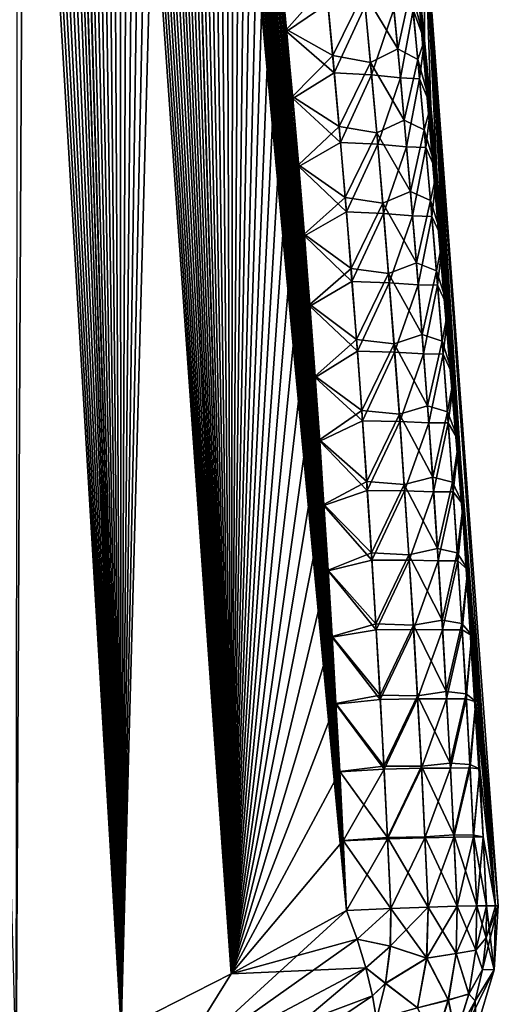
# Model space of a CAD drawing. Header units: metres. Extents: x -109 to 109, y -108 to 40.
# Tile 172 of 216: x 98.11 to 101.45, y -101.25 to -94.39. Entities that reach past the tile are written whole.
import ezdxf

# ---------------------------------------------------------------- set-up
doc = ezdxf.new("R2010")
doc.units = ezdxf.units.M
doc.layers.add('solid_K_24_42_18_000C86_XXX', color=7, linetype='CONTINUOUS')

msp = doc.modelspace()

# ---------------------------------------------------------------- linework, layer by layer
at = {"layer": 'solid_K_24_42_18_000C86_XXX'}
for points in [[(98.81958, -101.428711, 4.654962), (97.559708, -79.179756, 4.722494), (97.465202, -78.777939, 4.782622)], [(98.089439, -101.766281, 5.242545), (98.81958, -101.428711, 4.654962), (97.465202, -78.777939, 4.782622)], [(98.81958, -101.428711, 4.654962), (97.654762, -79.591805, 4.663146), (97.559708, -79.179756, 4.722494)], [(98.81958, -101.428711, 4.654962), (97.750259, -80.014877, 4.604706), (97.654762, -79.591805, 4.663146)], [(98.81958, -101.428711, 4.654962), (97.846069, -80.449776, 4.547293), (97.750259, -80.014877, 4.604706)], [(98.81958, -101.428711, 4.654962), (97.942192, -80.896538, 4.490902), (97.846069, -80.449776, 4.547293)], [(98.81958, -101.428711, 4.654962), (98.038734, -81.354439, 4.435409), (97.942192, -80.896538, 4.490902)], [(98.81958, -101.428711, 4.654962), (98.116158, -81.729347, 4.391761), (98.038734, -81.354439, 4.435409)], [(98.089417, -101.766289, -5.242566), (98.109734, -81.697914, -4.395348), (98.187378, -82.081085, -4.352306)], [(98.81958, -101.428711, 4.654962), (98.193649, -82.112404, 4.348866), (98.116158, -81.729347, 4.391761)], [(98.819565, -101.428726, -4.654975), (98.089417, -101.766289, -5.242566), (98.187378, -82.081085, -4.352306)], [(98.819565, -101.428726, -4.654975), (98.187378, -82.081085, -4.352306), (98.265007, -82.472916, -4.310094)], [(98.81958, -101.428711, 4.654962), (98.271126, -82.504089, 4.306799), (98.193649, -82.112404, 4.348866)], [(98.819565, -101.428726, -4.654975), (98.265007, -82.472916, -4.310094), (98.342674, -82.873123, -4.268649)], [(99.587112, -101.03933, 4.099643), (98.348633, -82.904114, 4.265499), (98.271126, -82.504089, 4.306799)], [(98.81958, -101.428711, 4.654962), (99.587112, -101.03933, 4.099643), (98.271126, -82.504089, 4.306799)], [(98.819565, -101.428726, -4.654975), (98.342674, -82.873123, -4.268649), (98.420479, -83.281189, -4.227872)], [(99.587112, -101.03933, 4.099643), (98.42627, -83.311974, 4.224868), (98.348633, -82.904114, 4.265499)], [(98.819565, -101.428726, -4.654975), (98.420479, -83.281189, -4.227872), (98.498291, -83.697662, -4.187869)], [(99.587112, -101.03933, 4.099643), (98.503914, -83.72821, 4.185011), (98.42627, -83.311974, 4.224868)], [(98.819565, -101.428726, -4.654975), (98.498291, -83.697662, -4.187869), (98.575989, -84.1231, -4.148744)], [(99.587112, -101.03933, 4.099643), (98.581436, -84.153366, 4.146032), (98.503914, -83.72821, 4.185011)], [(98.819565, -101.428726, -4.654975), (98.575989, -84.1231, -4.148744), (98.653435, -84.558052, -4.110598)], [(99.587112, -101.03933, 4.099643), (98.658707, -84.588005, 4.108031), (98.581436, -84.153366, 4.146032)], [(98.819565, -101.428726, -4.654975), (98.653435, -84.558052, -4.110598), (98.730591, -85.002701, -4.073453)], [(99.587112, -101.03933, 4.099643), (98.73568, -85.032295, 4.071029), (98.658707, -84.588005, 4.108031)], [(98.819565, -101.428726, -4.654975), (98.730591, -85.002701, -4.073453), (98.807693, -85.45607, -4.037097)], [(99.587112, -101.03933, 4.099643), (98.812592, -85.485268, 4.034816), (98.73568, -85.032295, 4.071029)], [(98.819565, -101.428726, -4.654975), (98.807693, -85.45607, -4.037097), (98.884598, -85.918633, -4.001629)], [(99.587112, -101.03933, 4.099643), (98.876534, -85.869713, 4.005311), (98.812592, -85.485268, 4.034816)], [(99.587112, -101.03933, 4.099643), (98.940239, -86.260895, 3.976503), (98.876534, -85.869713, 4.005311)], [(98.819565, -101.428726, -4.654975), (98.884598, -85.918633, -4.001629), (98.961121, -86.391052, -3.967188)], [(99.587112, -101.03933, 4.099643), (99.003593, -86.659187, 3.948466), (98.940239, -86.260895, 3.976503)], [(98.819565, -101.428726, -4.654975), (98.961121, -86.391052, -3.967188), (99.037094, -86.87397, -3.933904)], [(99.587112, -101.03933, 4.099643), (99.066498, -87.064957, 3.921277), (99.003593, -86.659187, 3.948466)], [(98.819565, -101.428726, -4.654975), (99.037094, -86.87397, -3.933904), (99.11235, -87.367943, -3.901885)], [(99.587112, -101.03933, 4.099643), (99.128914, -87.478348, 3.894952), (99.066498, -87.064957, 3.921277)], [(98.819565, -101.428726, -4.654975), (99.11235, -87.367943, -3.901885), (99.187202, -87.871895, -3.870863)], [(99.587112, -101.03933, 4.099643), (99.191093, -87.898453, 3.869275), (99.128914, -87.478348, 3.894952)], [(99.587105, -101.03933, -4.099651), (98.819565, -101.428726, -4.654975), (99.187202, -87.871895, -3.870863)], [(99.587105, -101.03933, -4.099651), (99.187202, -87.871895, -3.870863), (99.249245, -88.29953, -3.845782)], [(100.391487, -100.596848, 3.579222), (99.252953, -88.325531, 3.844306), (99.191093, -87.898453, 3.869275)], [(99.587112, -101.03933, 4.099643), (100.391487, -100.596848, 3.579222), (99.191093, -87.898453, 3.869275)], [(99.587105, -101.03933, -4.099651), (99.249245, -88.29953, -3.845782), (99.310822, -88.734612, -3.821514)], [(100.391487, -100.596848, 3.579222), (99.314354, -88.760025, 3.820147), (99.252953, -88.325531, 3.844306)], [(99.587105, -101.03933, -4.099651), (99.310822, -88.734612, -3.821514), (99.371788, -89.177597, -3.798159)], [(100.391487, -100.596848, 3.579222), (99.375137, -89.202377, 3.7969), (99.314354, -88.760025, 3.820147)], [(99.587105, -101.03933, -4.099651), (99.371788, -89.177597, -3.798159), (99.431999, -89.628929, -3.775819)], [(100.391487, -100.596848, 3.579222), (99.435165, -89.653038, 3.774663), (99.375137, -89.202377, 3.7969)], [(99.587105, -101.03933, -4.099651), (99.431999, -89.628929, -3.775819), (99.491302, -90.089035, -3.754584)], [(100.391487, -100.596848, 3.579222), (99.494286, -90.112427, 3.753529), (99.435165, -89.653038, 3.774663)], [(99.587105, -101.03933, -4.099651), (99.491302, -90.089035, -3.754584), (99.550003, -90.557068, -3.734222)], [(100.391487, -100.596848, 3.579222), (99.552803, -90.579697, 3.733265), (99.494286, -90.112427, 3.753529)], [(99.587105, -101.03933, -4.099651), (99.550003, -90.557068, -3.734222), (99.599892, -90.96434, -3.717408)], [(100.391487, -100.596848, 3.579222), (99.602531, -90.986298, 3.716534), (99.552803, -90.579697, 3.733265)], [(99.587105, -101.03933, -4.099651), (99.599892, -90.96434, -3.717408), (99.649246, -91.377609, -3.701279)], [(100.391487, -100.596848, 3.579222), (99.651733, -91.398857, 3.700486), (99.602531, -90.986298, 3.716534)], [(99.587105, -101.03933, -4.099651), (99.649246, -91.377609, -3.701279), (99.697952, -91.797218, -3.68592)], [(100.391487, -100.596848, 3.579222), (99.700279, -91.817726, 3.685205), (99.651733, -91.398857, 3.700486)], [(99.587105, -101.03933, -4.099651), (99.697952, -91.797218, -3.68592), (99.745857, -92.223495, -3.671416)], [(100.391487, -100.596848, 3.579222), (99.748024, -92.243225, 3.670777), (99.700279, -91.817726, 3.685205)], [(99.587105, -101.03933, -4.099651), (99.745857, -92.223495, -3.671416), (99.792847, -92.656784, -3.657853)], [(100.391487, -100.596848, 3.579222), (99.794861, -92.675697, 3.657286), (99.748024, -92.243225, 3.670777)], [(99.587105, -101.03933, -4.099651), (99.792847, -92.656784, -3.657853), (99.838776, -93.09742, -3.645313)], [(100.391487, -100.596848, 3.579222), (99.840637, -93.115471, 3.644814), (99.794861, -92.675697, 3.657286)], [(99.587105, -101.03933, -4.099651), (99.838776, -93.09742, -3.645313), (99.88382, -93.545013, -3.633667)], [(100.391487, -100.596848, 3.579222), (99.885529, -93.562164, 3.633233), (99.840637, -93.115471, 3.644814)], [(99.587105, -101.03933, -4.099651), (99.88382, -93.545013, -3.633667), (99.928253, -93.998848, -3.622706)], [(100.391487, -100.596848, 3.579222), (99.92981, -94.01506, 3.622335), (99.885529, -93.562164, 3.633233)], [(100.843285, -93.643692, 2.095083), (101.448524, -100.564568), (100.93364, -93.64727)], [(100.843285, -93.643692, 2.095083), (101.42804, -100.564568, 1.010881), (101.448524, -100.564568)], [(100.843285, -93.643692, 2.095083), (100.889145, -94.086311, 2.081592), (101.42804, -100.564568, 1.010881)], [(100.933792, -94.533974, -2.069205), (100.889053, -94.085411, -2.08161), (100.93364, -93.64727)], [(100.977402, -94.989334, -2.057971), (100.933792, -94.533974, -2.069205), (100.93364, -93.64727)], [(101.019836, -95.451828, -2.048008), (100.977402, -94.989334, -2.057971), (100.93364, -93.64727)], [(101.06105, -95.921791, -2.039414), (101.019836, -95.451828, -2.048008), (100.93364, -93.64727)], [(101.10096, -96.399437, -2.032251), (101.06105, -95.921791, -2.039414), (100.93364, -93.64727)], [(101.139458, -96.884201, -2.02636), (101.10096, -96.399437, -2.032251), (100.93364, -93.64727)], [(101.172691, -97.324577, -2.022135), (101.139458, -96.884201, -2.02636), (100.93364, -93.64727)], [(101.204659, -97.770584, -2.018908), (101.172691, -97.324577, -2.022135), (100.93364, -93.64727)], [(101.235298, -98.222206, -2.016679), (101.204659, -97.770584, -2.018908), (100.93364, -93.64727)], [(101.264565, -98.679451, -2.015447), (101.235298, -98.222206, -2.016679), (100.93364, -93.64727)], [(101.292389, -99.142311, -2.015213), (101.264565, -98.679451, -2.015447), (100.93364, -93.64727)], [(101.318703, -99.610786, -2.015975), (101.292389, -99.142311, -2.015213), (100.93364, -93.64727)], [(101.343452, -100.084869, -2.017733), (101.318703, -99.610786, -2.015975), (100.93364, -93.64727)], [(101.42804, -100.564568, -1.010892), (101.343452, -100.084869, -2.017733), (100.93364, -93.64727)], [(101.448524, -100.564568), (101.42804, -100.564568, -1.010892), (100.93364, -93.64727)], [(99.587105, -101.03933, -4.099651), (99.928253, -93.998848, -3.622706), (99.971909, -94.459312, -3.612549)], [(100.248917, -94.146507, -3.388901), (99.971909, -94.459312, -3.612549), (99.928253, -93.998848, -3.622706)], [(100.391487, -100.596848, 3.579222), (99.973312, -94.474564, 3.612237), (99.92981, -94.01506, 3.622335)], [(100.260689, -94.277634, 3.386868), (99.92981, -94.01506, 3.622335), (99.973312, -94.474564, 3.612237)], [(100.511322, -94.200157, -3.103601), (100.699776, -94.098076, -2.777988), (100.747467, -94.594788, -2.769225)], [(100.747467, -94.594788, -2.769225), (100.699776, -94.098076, -2.777988), (100.839981, -94.178558, -2.417517)], [(100.839981, -94.178558, -2.417517), (100.889053, -94.085411, -2.08161), (100.933792, -94.533974, -2.069205)], [(100.853981, -94.323364, 2.415756), (100.933929, -94.535393, 2.069175), (100.889145, -94.086311, 2.081592)], [(100.889145, -94.086311, 2.081592), (100.933929, -94.535393, 2.069175), (101.42804, -100.564568, 1.010881)], [(100.295181, -94.640694, -3.379281), (99.971909, -94.459312, -3.612549), (100.248917, -94.146507, -3.388901)], [(100.295181, -94.640694, -3.379281), (100.248917, -94.146507, -3.388901), (100.511322, -94.200157, -3.103601)], [(100.747467, -94.594788, -2.769225), (100.839981, -94.178558, -2.417517), (100.887352, -94.668877, -2.409329)], [(100.887352, -94.668877, -2.409329), (100.839981, -94.178558, -2.417517), (100.933792, -94.533974, -2.069205)], [(100.295181, -94.640694, -3.379281), (100.511322, -94.200157, -3.103601), (100.557373, -94.689529, -3.094767)], [(100.557373, -94.689529, -3.094767), (100.511322, -94.200157, -3.103601), (100.747467, -94.594788, -2.769225)], [(100.260689, -94.277634, 3.386868), (99.973312, -94.474564, 3.612237), (100.305511, -94.761787, 3.377757)], [(100.260689, -94.277634, 3.386868), (100.305511, -94.761787, 3.377757), (100.519722, -94.293724, 3.102566)], [(100.305511, -94.761787, 3.377757), (100.564735, -94.77594, 3.094084), (100.519722, -94.293724, 3.102566)], [(100.720665, -94.317047, 2.774783), (100.519722, -94.293724, 3.102566), (100.564735, -94.77594, 3.094084)], [(100.720665, -94.317047, 2.774783), (100.564735, -94.77594, 3.094084), (100.7659, -94.796997, 2.766813)], [(100.720665, -94.317047, 2.774783), (100.7659, -94.796997, 2.766813), (100.853981, -94.323364, 2.415756)], [(100.7659, -94.796997, 2.766813), (100.899712, -94.802597, 2.40809), (100.853981, -94.323364, 2.415756)], [(100.853981, -94.323364, 2.415756), (100.899712, -94.802597, 2.40809), (100.933929, -94.535393, 2.069175)], [(99.587105, -101.03933, -4.099651), (99.971909, -94.459312, -3.612549), (100.014587, -94.926842, -3.603315)], [(100.295181, -94.640694, -3.379281), (100.014587, -94.926842, -3.603315), (99.971909, -94.459312, -3.612549)], [(100.391487, -100.596848, 3.579222), (100.015846, -94.941086, 3.60306), (99.973312, -94.474564, 3.612237)], [(100.305511, -94.761787, 3.377757), (99.973312, -94.474564, 3.612237), (100.015846, -94.941086, 3.60306)], [(100.557373, -94.689529, -3.094767), (100.747467, -94.594788, -2.769225), (100.793129, -95.091705, -2.761628)], [(100.793129, -95.091705, -2.761628), (100.747467, -94.594788, -2.769225), (100.887352, -94.668877, -2.409329)], [(100.887352, -94.668877, -2.409329), (100.933792, -94.533974, -2.069205), (100.977402, -94.989334, -2.057971)], [(100.899712, -94.802597, 2.40809), (100.977585, -94.991287, 2.057932), (100.933929, -94.535393, 2.069175)], [(100.933929, -94.535393, 2.069175), (100.977585, -94.991287, 2.057932), (101.42804, -100.564568, 1.010881)], [(100.339508, -95.135101, -3.370876), (100.014587, -94.926842, -3.603315), (100.295181, -94.640694, -3.379281)], [(100.339508, -95.135101, -3.370876), (100.295181, -94.640694, -3.379281), (100.557373, -94.689529, -3.094767)], [(100.793129, -95.091705, -2.761628), (100.887352, -94.668877, -2.409329), (100.932716, -95.159378, -2.402257)], [(100.932716, -95.159378, -2.402257), (100.887352, -94.668877, -2.409329), (100.977402, -94.989334, -2.057971)], [(100.339508, -95.135101, -3.370876), (100.557373, -94.689529, -3.094767), (100.601494, -95.179108, -3.087088)], [(100.601494, -95.179108, -3.087088), (100.557373, -94.689529, -3.094767), (100.793129, -95.091705, -2.761628)], [(100.305511, -94.761787, 3.377757), (100.015846, -94.941086, 3.60306), (100.348473, -95.246147, 3.369809)], [(100.305511, -94.761787, 3.377757), (100.348473, -95.246147, 3.369809), (100.564735, -94.77594, 3.094084)], [(100.348473, -95.246147, 3.369809), (100.607872, -95.258354, 3.08672), (100.564735, -94.77594, 3.094084)], [(100.7659, -94.796997, 2.766813), (100.564735, -94.77594, 3.094084), (100.607872, -95.258354, 3.08672)], [(100.7659, -94.796997, 2.766813), (100.607872, -95.258354, 3.08672), (100.809235, -95.27713, 2.759925)], [(100.7659, -94.796997, 2.766813), (100.809235, -95.27713, 2.759925), (100.899712, -94.802597, 2.40809)], [(100.809235, -95.27713, 2.759925), (100.94352, -95.282005, 2.401485), (100.899712, -94.802597, 2.40809)], [(100.899712, -94.802597, 2.40809), (100.94352, -95.282005, 2.401485), (100.977585, -94.991287, 2.057932)], [(99.587105, -101.03933, -4.099651), (100.014587, -94.926842, -3.603315), (100.056107, -95.40184, -3.595123)], [(100.339508, -95.135101, -3.370876), (100.056107, -95.40184, -3.595123), (100.014587, -94.926842, -3.603315)], [(100.391487, -100.596848, 3.579222), (100.05722, -95.415031, 3.59492), (100.015846, -94.941086, 3.60306)], [(100.348473, -95.246147, 3.369809), (100.015846, -94.941086, 3.60306), (100.05722, -95.415031, 3.59492)], [(100.932716, -95.159378, -2.402257), (100.977402, -94.989334, -2.057971), (101.019836, -95.451828, -2.048008)], [(100.94352, -95.282005, 2.401485), (101.020065, -95.45433, 2.047961), (100.977585, -94.991287, 2.057932)], [(100.977585, -94.991287, 2.057932), (101.020065, -95.45433, 2.047961), (101.42804, -100.564568, 1.010881)], [(100.381897, -95.629707, -3.363667), (100.056107, -95.40184, -3.595123), (100.339508, -95.135101, -3.370876)], [(100.381897, -95.629707, -3.363667), (100.339508, -95.135101, -3.370876), (100.601494, -95.179108, -3.087088)], [(100.601494, -95.179108, -3.087088), (100.793129, -95.091705, -2.761628), (100.836769, -95.588806, -2.755178)], [(100.836769, -95.588806, -2.755178), (100.793129, -95.091705, -2.761628), (100.932716, -95.159378, -2.402257)], [(100.381897, -95.629707, -3.363667), (100.601494, -95.179108, -3.087088), (100.643684, -95.668877, -3.080545)], [(100.643684, -95.668877, -3.080545), (100.601494, -95.179108, -3.087088), (100.836769, -95.588806, -2.755178)], [(100.836769, -95.588806, -2.755178), (100.932716, -95.159378, -2.402257), (100.976067, -95.650063, -2.396281)], [(100.976067, -95.650063, -2.396281), (100.932716, -95.159378, -2.402257), (101.019836, -95.451828, -2.048008)], [(100.348473, -95.246147, 3.369809), (100.05722, -95.415031, 3.59492), (100.38958, -95.730705, 3.363005)], [(100.348473, -95.246147, 3.369809), (100.38958, -95.730705, 3.363005), (100.607872, -95.258354, 3.08672)], [(100.38958, -95.730705, 3.363005), (100.649139, -95.740952, 3.080458), (100.607872, -95.258354, 3.08672)], [(100.809235, -95.27713, 2.759925), (100.607872, -95.258354, 3.08672), (100.649139, -95.740952, 3.080458)], [(100.809235, -95.27713, 2.759925), (100.649139, -95.740952, 3.080458), (100.850693, -95.757439, 2.754101)], [(100.809235, -95.27713, 2.759925), (100.850693, -95.757439, 2.754101), (100.94352, -95.282005, 2.401485)], [(100.850693, -95.757439, 2.754101), (100.985413, -95.761574, 2.395924), (100.94352, -95.282005, 2.401485)], [(100.94352, -95.282005, 2.401485), (100.985413, -95.761574, 2.395924), (101.020065, -95.45433, 2.047961)], [(99.587105, -101.03933, -4.099651), (100.056107, -95.40184, -3.595123), (100.096283, -95.884727, -3.588091)], [(100.381897, -95.629707, -3.363667), (100.096283, -95.884727, -3.588091), (100.056107, -95.40184, -3.595123)], [(100.391487, -100.596848, 3.579222), (100.097252, -95.896812, 3.587935), (100.05722, -95.415031, 3.59492)], [(100.38958, -95.730705, 3.363005), (100.05722, -95.415031, 3.59492), (100.097252, -95.896812, 3.587935)], [(100.976067, -95.650063, -2.396281), (101.019836, -95.451828, -2.048008), (101.06105, -95.921791, -2.039414)], [(100.985413, -95.761574, 2.395924), (101.06131, -95.92485, 2.039361), (101.020065, -95.45433, 2.047961)], [(101.020065, -95.45433, 2.047961), (101.06131, -95.92485, 2.039361), (101.42804, -100.564568, 1.010881)], [(100.643684, -95.668877, -3.080545), (100.836769, -95.588806, -2.755178), (100.878395, -96.086082, -2.749854)], [(100.878395, -96.086082, -2.749854), (100.836769, -95.588806, -2.755178), (100.976067, -95.650063, -2.396281)], [(100.422356, -96.124504, -3.357635), (100.096283, -95.884727, -3.588091), (100.381897, -95.629707, -3.363667)], [(100.422356, -96.124504, -3.357635), (100.381897, -95.629707, -3.363667), (100.643684, -95.668877, -3.080545)], [(100.422356, -96.124504, -3.357635), (100.643684, -95.668877, -3.080545), (100.68396, -96.158821, -3.07512)], [(100.68396, -96.158821, -3.07512), (100.643684, -95.668877, -3.080545), (100.878395, -96.086082, -2.749854)], [(100.878395, -96.086082, -2.749854), (100.976067, -95.650063, -2.396281), (101.017418, -96.140907, -2.391383)], [(101.017418, -96.140907, -2.391383), (100.976067, -95.650063, -2.396281), (101.06105, -95.921791, -2.039414)], [(100.38958, -95.730705, 3.363005), (100.097252, -95.896812, 3.587935), (100.428833, -96.215439, 3.357329)], [(100.38958, -95.730705, 3.363005), (100.428833, -96.215439, 3.357329), (100.649139, -95.740952, 3.080458)], [(100.428833, -96.215439, 3.357329), (100.688545, -96.223717, 3.07528), (100.649139, -95.740952, 3.080458)], [(100.850693, -95.757439, 2.754101), (100.649139, -95.740952, 3.080458), (100.688545, -96.223717, 3.07528)], [(100.850693, -95.757439, 2.754101), (100.688545, -96.223717, 3.07528), (100.890274, -96.237907, 2.749323)], [(100.850693, -95.757439, 2.754101), (100.890274, -96.237907, 2.749323), (100.985413, -95.761574, 2.395924)], [(100.890274, -96.237907, 2.749323), (101.025391, -96.241302, 2.39139), (100.985413, -95.761574, 2.395924)], [(100.985413, -95.761574, 2.395924), (101.025391, -96.241302, 2.39139), (101.06131, -95.92485, 2.039361)], [(99.587105, -101.03933, -4.099651), (100.096283, -95.884727, -3.588091), (100.134918, -96.375908, -3.582336)], [(100.422356, -96.124504, -3.357635), (100.134918, -96.375908, -3.582336), (100.096283, -95.884727, -3.588091)], [(100.391487, -100.596848, 3.579222), (100.135757, -96.386841, 3.58222), (100.097252, -95.896812, 3.587935)], [(100.428833, -96.215439, 3.357329), (100.097252, -95.896812, 3.587935), (100.135757, -96.386841, 3.58222)], [(101.017418, -96.140907, -2.391383), (101.06105, -95.921791, -2.039414), (101.10096, -96.399437, -2.032251)], [(101.025391, -96.241302, 2.39139), (101.101257, -96.403076, 2.032195), (101.06131, -95.92485, 2.039361)], [(101.06131, -95.92485, 2.039361), (101.101257, -96.403076, 2.032195), (101.42804, -100.564568, 1.010881)], [(100.68396, -96.158821, -3.07512), (100.878395, -96.086082, -2.749854), (100.918007, -96.583527, -2.745642)], [(100.918007, -96.583527, -2.745642), (100.878395, -96.086082, -2.749854), (101.017418, -96.140907, -2.391383)], [(100.460892, -96.619476, -3.352765), (100.134918, -96.375908, -3.582336), (100.422356, -96.124504, -3.357635)], [(100.460892, -96.619476, -3.352765), (100.422356, -96.124504, -3.357635), (100.68396, -96.158821, -3.07512)], [(100.460892, -96.619476, -3.352765), (100.68396, -96.158821, -3.07512), (100.722305, -96.648933, -3.070799)], [(100.722305, -96.648933, -3.070799), (100.68396, -96.158821, -3.07512), (100.918007, -96.583527, -2.745642)], [(100.918007, -96.583527, -2.745642), (101.017418, -96.140907, -2.391383), (101.056778, -96.631905, -2.387548)], [(101.056778, -96.631905, -2.387548), (101.017418, -96.140907, -2.391383), (101.10096, -96.399437, -2.032251)], [(100.428833, -96.215439, 3.357329), (100.135757, -96.386841, 3.58222), (100.46624, -96.700348, 3.352765)], [(100.428833, -96.215439, 3.357329), (100.46624, -96.700348, 3.352765), (100.688545, -96.223717, 3.07528)], [(100.46624, -96.700348, 3.352765), (100.726082, -96.706642, 3.071171), (100.688545, -96.223717, 3.07528)], [(100.890274, -96.237907, 2.749323), (100.688545, -96.223717, 3.07528), (100.726082, -96.706642, 3.071171)], [(100.890274, -96.237907, 2.749323), (100.726082, -96.706642, 3.071171), (100.927971, -96.718529, 2.74558)], [(100.890274, -96.237907, 2.749323), (100.927971, -96.718529, 2.74558), (101.025391, -96.241302, 2.39139)], [(100.927971, -96.718529, 2.74558), (101.063469, -96.721184, 2.387868), (101.025391, -96.241302, 2.39139)], [(101.025391, -96.241302, 2.39139), (101.063469, -96.721184, 2.387868), (101.101257, -96.403076, 2.032195)], [(99.587105, -101.03933, -4.099651), (100.134918, -96.375908, -3.582336), (100.171883, -96.875694, -3.577942)], [(100.460892, -96.619476, -3.352765), (100.171883, -96.875694, -3.577942), (100.134918, -96.375908, -3.582336)], [(100.391487, -100.596848, 3.579222), (100.1726, -96.885429, 3.577859), (100.135757, -96.386841, 3.58222)], [(100.46624, -96.700348, 3.352765), (100.135757, -96.386841, 3.58222), (100.1726, -96.885429, 3.577859)], [(101.056778, -96.631905, -2.387548), (101.10096, -96.399437, -2.032251), (101.139458, -96.884201, -2.02636)], [(101.063469, -96.721184, 2.387868), (101.139786, -96.888435, 2.026305), (101.101257, -96.403076, 2.032195)], [(101.101257, -96.403076, 2.032195), (101.139786, -96.888435, 2.026305), (101.42804, -100.564568, 1.010881)], [(100.722305, -96.648933, -3.070799), (100.918007, -96.583527, -2.745642), (100.955605, -97.081131, -2.742532)], [(100.955605, -97.081131, -2.742532), (100.918007, -96.583527, -2.745642), (101.056778, -96.631905, -2.387548)], [(100.49749, -97.114624, -3.349046), (100.171883, -96.875694, -3.577942), (100.460892, -96.619476, -3.352765)], [(100.49749, -97.114624, -3.349046), (100.460892, -96.619476, -3.352765), (100.722305, -96.648933, -3.070799)], [(100.49749, -97.114624, -3.349046), (100.722305, -96.648933, -3.070799), (100.758743, -97.139206, -3.067572)], [(100.758743, -97.139206, -3.067572), (100.722305, -96.648933, -3.070799), (100.955605, -97.081131, -2.742532)], [(100.955605, -97.081131, -2.742532), (101.056778, -96.631905, -2.387548), (101.094131, -97.123055, -2.384768)], [(101.094131, -97.123055, -2.384768), (101.056778, -96.631905, -2.387548), (101.139458, -96.884201, -2.02636)], [(100.46624, -96.700348, 3.352765), (100.1726, -96.885429, 3.577859), (100.501793, -97.18541, 3.349303)], [(100.46624, -96.700348, 3.352765), (100.501793, -97.18541, 3.349303), (100.726082, -96.706642, 3.071171)], [(100.501793, -97.18541, 3.349303), (100.761765, -97.18972, 3.068122), (100.726082, -96.706642, 3.071171)], [(100.927971, -96.718529, 2.74558), (100.726082, -96.706642, 3.071171), (100.761765, -97.18972, 3.068122)], [(100.927971, -96.718529, 2.74558), (100.761765, -97.18972, 3.068122), (100.963791, -97.199303, 2.742861)], [(100.927971, -96.718529, 2.74558), (100.963791, -97.199303, 2.742861), (101.063469, -96.721184, 2.387868)], [(100.963791, -97.199303, 2.742861), (101.09964, -97.201195, 2.385351), (101.063469, -96.721184, 2.387868)], [(101.063469, -96.721184, 2.387868), (101.09964, -97.201195, 2.385351), (101.139786, -96.888435, 2.026305)], [(99.587105, -101.03933, -4.099651), (100.171883, -96.875694, -3.577942), (100.203041, -97.319626, -3.575075)], [(100.49749, -97.114624, -3.349046), (100.203041, -97.319626, -3.575075), (100.171883, -96.875694, -3.577942)], [(100.391487, -100.596848, 3.579222), (100.203651, -97.32827, 3.575016), (100.1726, -96.885429, 3.577859)], [(100.501793, -97.18541, 3.349303), (100.1726, -96.885429, 3.577859), (100.203651, -97.32827, 3.575016)], [(101.094131, -97.123055, -2.384768), (101.139458, -96.884201, -2.02636), (101.172691, -97.324577, -2.022135)], [(101.09964, -97.201195, 2.385351), (101.172966, -97.328339, 2.022091), (101.139786, -96.888435, 2.026305)], [(101.139786, -96.888435, 2.026305), (101.172966, -97.328339, 2.022091), (101.42804, -100.564568, 1.010881)], [(100.532173, -97.609924, -3.34647), (100.203041, -97.319626, -3.575075), (100.49749, -97.114624, -3.349046)], [(100.532173, -97.609924, -3.34647), (100.49749, -97.114624, -3.349046), (100.758743, -97.139206, -3.067572)], [(100.758743, -97.139206, -3.067572), (100.955605, -97.081131, -2.742532), (100.991203, -97.578888, -2.740513)], [(100.991203, -97.578888, -2.740513), (100.955605, -97.081131, -2.742532), (101.094131, -97.123055, -2.384768)], [(100.991203, -97.578888, -2.740513), (101.094131, -97.123055, -2.384768), (101.129494, -97.614349, -2.383032)], [(101.129494, -97.614349, -2.383032), (101.094131, -97.123055, -2.384768), (101.172691, -97.324577, -2.022135)], [(100.501793, -97.18541, 3.349303), (100.203651, -97.32827, 3.575016), (100.5355, -97.670624, 3.346936)], [(100.501793, -97.18541, 3.349303), (100.5355, -97.670624, 3.346936), (100.761765, -97.18972, 3.068122)], [(100.532173, -97.609924, -3.34647), (100.758743, -97.139206, -3.067572), (100.793259, -97.629623, -3.06543)], [(100.5355, -97.670624, 3.346936), (100.795578, -97.672943, 3.066126), (100.761765, -97.18972, 3.068122)], [(100.793259, -97.629623, -3.06543), (100.758743, -97.139206, -3.067572), (100.991203, -97.578888, -2.740513)], [(100.963791, -97.199303, 2.742861), (100.761765, -97.18972, 3.068122), (100.795578, -97.672943, 3.066126)], [(100.963791, -97.199303, 2.742861), (100.795578, -97.672943, 3.066126), (100.997742, -97.680206, 2.741158)], [(100.963791, -97.199303, 2.742861), (100.997742, -97.680206, 2.741158), (101.09964, -97.201195, 2.385351)], [(100.997742, -97.680206, 2.741158), (101.133904, -97.681351, 2.383829), (101.09964, -97.201195, 2.385351)], [(101.09964, -97.201195, 2.385351), (101.133904, -97.681351, 2.383829), (101.172966, -97.328339, 2.022091)], [(99.587105, -101.03933, -4.099651), (100.203041, -97.319626, -3.575075), (100.233139, -97.769623, -3.573079)], [(100.532173, -97.609924, -3.34647), (100.233139, -97.769623, -3.573079), (100.203041, -97.319626, -3.575075)], [(100.391487, -100.596848, 3.579222), (100.23365, -97.777138, 3.573041), (100.203651, -97.32827, 3.575016)], [(100.5355, -97.670624, 3.346936), (100.203651, -97.32827, 3.575016), (100.23365, -97.777138, 3.573041)], [(101.129494, -97.614349, -2.383032), (101.172691, -97.324577, -2.022135), (101.204659, -97.770584, -2.018908)], [(101.133904, -97.681351, 2.383829), (101.204887, -97.773842, 2.018873), (101.172966, -97.328339, 2.022091)], [(101.172966, -97.328339, 2.022091), (101.204887, -97.773842, 2.018873), (101.42804, -100.564568, 1.010881)], [(100.564926, -98.105377, -3.345026), (100.233139, -97.769623, -3.573079), (100.532173, -97.609924, -3.34647)], [(100.564926, -98.105377, -3.345026), (100.532173, -97.609924, -3.34647), (100.793259, -97.629623, -3.06543)], [(100.793259, -97.629623, -3.06543), (100.991203, -97.578888, -2.740513), (101.024788, -98.076782, -2.739575)], [(101.024788, -98.076782, -2.739575), (100.991203, -97.578888, -2.740513), (101.129494, -97.614349, -2.383032)], [(101.024788, -98.076782, -2.739575), (101.129494, -97.614349, -2.383032), (101.162865, -98.105774, -2.38233)], [(101.162865, -98.105774, -2.38233), (101.129494, -97.614349, -2.383032), (101.204659, -97.770584, -2.018908)], [(100.5355, -97.670624, 3.346936), (100.23365, -97.777138, 3.573041), (100.56736, -98.155983, 3.345654)], [(100.5355, -97.670624, 3.346936), (100.56736, -98.155983, 3.345654), (100.795578, -97.672943, 3.066126)], [(100.564926, -98.105377, -3.345026), (100.793259, -97.629623, -3.06543), (100.825859, -98.120186, -3.064363)], [(100.56736, -98.155983, 3.345654), (100.827538, -98.156296, 3.065171), (100.795578, -97.672943, 3.066126)], [(100.825859, -98.120186, -3.064363), (100.793259, -97.629623, -3.06543), (101.024788, -98.076782, -2.739575)], [(100.997742, -97.680206, 2.741158), (100.795578, -97.672943, 3.066126), (100.827538, -98.156296, 3.065171)], [(100.997742, -97.680206, 2.741158), (100.827538, -98.156296, 3.065171), (101.029816, -98.16124, 2.740463)], [(100.997742, -97.680206, 2.741158), (101.029816, -98.16124, 2.740463), (101.133904, -97.681351, 2.383829)], [(101.029816, -98.16124, 2.740463), (101.16626, -98.161621, 2.383293), (101.133904, -97.681351, 2.383829)], [(101.133904, -97.681351, 2.383829), (101.16626, -98.161621, 2.383293), (101.204887, -97.773842, 2.018873)], [(99.587105, -101.03933, -4.099651), (100.233139, -97.769623, -3.573079), (100.262192, -98.22567, -3.571953)], [(100.564926, -98.105377, -3.345026), (100.262192, -98.22567, -3.571953), (100.233139, -97.769623, -3.573079)], [(100.391487, -100.596848, 3.579222), (100.262604, -98.232025, 3.571931), (100.23365, -97.777138, 3.573041)], [(100.56736, -98.155983, 3.345654), (100.23365, -97.777138, 3.573041), (100.262604, -98.232025, 3.571931)], [(101.162865, -98.105774, -2.38233), (101.204659, -97.770584, -2.018908), (101.235298, -98.222206, -2.016679)], [(101.16626, -98.161621, 2.383293), (101.235481, -98.22496, 2.01665), (101.204887, -97.773842, 2.018873)], [(101.204887, -97.773842, 2.018873), (101.235481, -98.22496, 2.01665), (101.42804, -100.564568, 1.010881)], [(100.825859, -98.120186, -3.064363), (101.024788, -98.076782, -2.739575), (101.056366, -98.574806, -2.739708)], [(101.056366, -98.574806, -2.739708), (101.024788, -98.076782, -2.739575), (101.162865, -98.105774, -2.38233)], [(100.595749, -98.600967, -3.344703), (100.262192, -98.22567, -3.571953), (100.564926, -98.105377, -3.345026)], [(100.56736, -98.155983, 3.345654), (100.262604, -98.232025, 3.571931), (100.597374, -98.641464, 3.345448)], [(100.595749, -98.600967, -3.344703), (100.564926, -98.105377, -3.345026), (100.825859, -98.120186, -3.064363)], [(100.56736, -98.155983, 3.345654), (100.597374, -98.641464, 3.345448), (100.827538, -98.156296, 3.065171)], [(100.595749, -98.600967, -3.344703), (100.825859, -98.120186, -3.064363), (100.856544, -98.610878, -3.064361)], [(100.597374, -98.641464, 3.345448), (100.857635, -98.639778, 3.065251), (100.827538, -98.156296, 3.065171)], [(100.856544, -98.610878, -3.064361), (100.825859, -98.120186, -3.064363), (101.056366, -98.574806, -2.739708)], [(101.029816, -98.16124, 2.740463), (100.827538, -98.156296, 3.065171), (100.857635, -98.639778, 3.065251)], [(101.029816, -98.16124, 2.740463), (100.857635, -98.639778, 3.065251), (101.06002, -98.642395, 2.740765)], [(101.029816, -98.16124, 2.740463), (101.06002, -98.642395, 2.740765), (101.16626, -98.161621, 2.383293)], [(101.056366, -98.574806, -2.739708), (101.162865, -98.105774, -2.38233), (101.194244, -98.597328, -2.382653)], [(101.06002, -98.642395, 2.740765), (101.196716, -98.642014, 2.383735), (101.16626, -98.161621, 2.383293)], [(101.194244, -98.597328, -2.382653), (101.162865, -98.105774, -2.38233), (101.235298, -98.222206, -2.016679)], [(101.16626, -98.161621, 2.383293), (101.196716, -98.642014, 2.383735), (101.235481, -98.22496, 2.01665)], [(99.587105, -101.03933, -4.099651), (100.262192, -98.22567, -3.571953), (100.290176, -98.68779, -3.57169)], [(100.595749, -98.600967, -3.344703), (100.290176, -98.68779, -3.57169), (100.262192, -98.22567, -3.571953)], [(100.391487, -100.596848, 3.579222), (100.290497, -98.69294, 3.571681), (100.262604, -98.232025, 3.571931)], [(100.597374, -98.641464, 3.345448), (100.262604, -98.232025, 3.571931), (100.290497, -98.69294, 3.571681)], [(101.194244, -98.597328, -2.382653), (101.235298, -98.222206, -2.016679), (101.264565, -98.679451, -2.015447)], [(101.196716, -98.642014, 2.383735), (101.264702, -98.681679, 2.015422), (101.235481, -98.22496, 2.01665)], [(101.235481, -98.22496, 2.01665), (101.264702, -98.681679, 2.015422), (101.42804, -100.564568, 1.010881)], [(100.856544, -98.610878, -3.064361), (101.056366, -98.574806, -2.739708), (101.085938, -99.072952, -2.740902)], [(101.085938, -99.072952, -2.740902), (101.056366, -98.574806, -2.739708), (101.194244, -98.597328, -2.382653)], [(100.624657, -99.09668, -3.345494), (100.290176, -98.68779, -3.57169), (100.595749, -98.600967, -3.344703)], [(100.597374, -98.641464, 3.345448), (100.290497, -98.69294, 3.571681), (100.625542, -99.127068, 3.346308)], [(100.624657, -99.09668, -3.345494), (100.595749, -98.600967, -3.344703), (100.856544, -98.610878, -3.064361)], [(100.597374, -98.641464, 3.345448), (100.625542, -99.127068, 3.346308), (100.857635, -98.639778, 3.065251)], [(100.624657, -99.09668, -3.345494), (100.856544, -98.610878, -3.064361), (100.885323, -99.101685, -3.065415)], [(100.625542, -99.127068, 3.346308), (100.88588, -99.123367, 3.066356), (100.857635, -98.639778, 3.065251)], [(100.885323, -99.101685, -3.065415), (100.856544, -98.610878, -3.064361), (101.085938, -99.072952, -2.740902)], [(101.06002, -98.642395, 2.740765), (100.857635, -98.639778, 3.065251), (100.88588, -99.123367, 3.066356)], [(101.06002, -98.642395, 2.740765), (100.88588, -99.123367, 3.066356), (101.088348, -99.123657, 2.742056)], [(101.06002, -98.642395, 2.740765), (101.088348, -99.123657, 2.742056), (101.196716, -98.642014, 2.383735)], [(101.085938, -99.072952, -2.740902), (101.194244, -98.597328, -2.382653), (101.223633, -99.088989, -2.38399)], [(101.088348, -99.123657, 2.742056), (101.225281, -99.12252, 2.385146), (101.196716, -98.642014, 2.383735)], [(101.223633, -99.088989, -2.38399), (101.194244, -98.597328, -2.382653), (101.264565, -98.679451, -2.015447)], [(101.196716, -98.642014, 2.383735), (101.225281, -99.12252, 2.385146), (101.264702, -98.681679, 2.015422)], [(99.587105, -101.03933, -4.099651), (100.290176, -98.68779, -3.57169), (100.317101, -99.15596, -3.572289)], [(100.624657, -99.09668, -3.345494), (100.317101, -99.15596, -3.572289), (100.290176, -98.68779, -3.57169)], [(100.391487, -100.596848, 3.579222), (100.317337, -99.159882, 3.572288), (100.290497, -98.69294, 3.571681)], [(100.625542, -99.127068, 3.346308), (100.290497, -98.69294, 3.571681), (100.317337, -99.159882, 3.572288)], [(101.223633, -99.088989, -2.38399), (101.264565, -98.679451, -2.015447), (101.292389, -99.142311, -2.015213)], [(101.225281, -99.12252, 2.385146), (101.292488, -99.144005, 2.015189), (101.264702, -98.681679, 2.015422)], [(101.264702, -98.681679, 2.015422), (101.292488, -99.144005, 2.015189), (101.42804, -100.564568, 1.010881)], [(100.651642, -99.592506, -3.347387), (100.317101, -99.15596, -3.572289), (100.624657, -99.09668, -3.345494)], [(100.625542, -99.127068, 3.346308), (100.317337, -99.159882, 3.572288), (100.651871, -99.612785, 3.348228)], [(100.651642, -99.592506, -3.347387), (100.624657, -99.09668, -3.345494), (100.885323, -99.101685, -3.065415)], [(100.625542, -99.127068, 3.346308), (100.651871, -99.612785, 3.348228), (100.88588, -99.123367, 3.066356)], [(100.651642, -99.592506, -3.347387), (100.885323, -99.101685, -3.065415), (100.912186, -99.592606, -3.067516)], [(100.651871, -99.612785, 3.348228), (100.91227, -99.607071, 3.068477), (100.88588, -99.123367, 3.066356)], [(100.885323, -99.101685, -3.065415), (101.085938, -99.072952, -2.740902), (101.11351, -99.571213, -2.743147)], [(100.912186, -99.592606, -3.067516), (100.885323, -99.101685, -3.065415), (101.11351, -99.571213, -2.743147)], [(101.088348, -99.123657, 2.742056), (100.88588, -99.123367, 3.066356), (100.91227, -99.607071, 3.068477)], [(101.088348, -99.123657, 2.742056), (100.91227, -99.607071, 3.068477), (101.114815, -99.605034, 2.744328)], [(101.11351, -99.571213, -2.743147), (101.085938, -99.072952, -2.740902), (101.223633, -99.088989, -2.38399)], [(101.088348, -99.123657, 2.742056), (101.114815, -99.605034, 2.744328), (101.225281, -99.12252, 2.385146)], [(101.11351, -99.571213, -2.743147), (101.223633, -99.088989, -2.38399), (101.25103, -99.580765, -2.386333)], [(101.114815, -99.605034, 2.744328), (101.251938, -99.603127, 2.387517), (101.225281, -99.12252, 2.385146)], [(101.25103, -99.580765, -2.386333), (101.223633, -99.088989, -2.38399), (101.292389, -99.142311, -2.015213)], [(101.225281, -99.12252, 2.385146), (101.251938, -99.603127, 2.387517), (101.292488, -99.144005, 2.015189)], [(99.587105, -101.03933, -4.099651), (100.317101, -99.15596, -3.572289), (100.342964, -99.630196, -3.573745)], [(100.651642, -99.592506, -3.347387), (100.342964, -99.630196, -3.573745), (100.317101, -99.15596, -3.572289)], [(100.391487, -100.596848, 3.579222), (100.343117, -99.632843, 3.573749), (100.317337, -99.159882, 3.572288)], [(100.651871, -99.612785, 3.348228), (100.317337, -99.159882, 3.572288), (100.343117, -99.632843, 3.573749)], [(101.25103, -99.580765, -2.386333), (101.292389, -99.142311, -2.015213), (101.318703, -99.610786, -2.015975)], [(101.251938, -99.603127, 2.387517), (101.318771, -99.611923, 2.01595), (101.292488, -99.144005, 2.015189)], [(101.292488, -99.144005, 2.015189), (101.318771, -99.611923, 2.01595), (101.42804, -100.564568, 1.010881)], [(100.676704, -100.08844, -3.350372), (100.342964, -99.630196, -3.573745), (100.651642, -99.592506, -3.347387)], [(100.676704, -100.08844, -3.350372), (100.651642, -99.592506, -3.347387), (100.912186, -99.592606, -3.067516)], [(100.651871, -99.612785, 3.348228), (100.676353, -100.098602, 3.351196), (100.91227, -99.607071, 3.068477)], [(100.676353, -100.098602, 3.351196), (100.936806, -100.090874, 3.071605), (100.91227, -99.607071, 3.068477)], [(100.676704, -100.08844, -3.350372), (100.912186, -99.592606, -3.067516), (100.937141, -100.083626, -3.070653)], [(100.912186, -99.592606, -3.067516), (101.11351, -99.571213, -2.743147), (101.139084, -100.06958, -2.746433)], [(100.937141, -100.083626, -3.070653), (100.912186, -99.592606, -3.067516), (101.139084, -100.06958, -2.746433)], [(101.114815, -99.605034, 2.744328), (100.91227, -99.607071, 3.068477), (100.936806, -100.090874, 3.071605)], [(101.114815, -99.605034, 2.744328), (100.936806, -100.090874, 3.071605), (101.139412, -100.086494, 2.747573)], [(101.139084, -100.06958, -2.746433), (101.11351, -99.571213, -2.743147), (101.25103, -99.580765, -2.386333)], [(101.114815, -99.605034, 2.744328), (101.139412, -100.086494, 2.747573), (101.251938, -99.603127, 2.387517)], [(101.139084, -100.06958, -2.746433), (101.25103, -99.580765, -2.386333), (101.276451, -100.072639, -2.389671)], [(101.139412, -100.086494, 2.747573), (101.276703, -100.083824, 2.390839), (101.251938, -99.603127, 2.387517)], [(101.276451, -100.072639, -2.389671), (101.25103, -99.580765, -2.386333), (101.318703, -99.610786, -2.015975)], [(101.251938, -99.603127, 2.387517), (101.276703, -100.083824, 2.390839), (101.318771, -99.611923, 2.01595)], [(99.587105, -101.03933, -4.099651), (100.342964, -99.630196, -3.573745), (100.36776, -100.110489, -3.576057)], [(100.676704, -100.08844, -3.350372), (100.36776, -100.110489, -3.576057), (100.342964, -99.630196, -3.573745)], [(100.651871, -99.612785, 3.348228), (100.343117, -99.632843, 3.573749), (100.367828, -100.111832, 3.576061)], [(100.391487, -100.596848, 3.579222), (100.367828, -100.111832, 3.576061), (100.343117, -99.632843, 3.573749)], [(100.651871, -99.612785, 3.348228), (100.367828, -100.111832, 3.576061), (100.676353, -100.098602, 3.351196)], [(101.276451, -100.072639, -2.389671), (101.318703, -99.610786, -2.015975), (101.343452, -100.084869, -2.017733)], [(101.276703, -100.083824, 2.390839), (101.343483, -100.085449, 2.017704), (101.318771, -99.611923, 2.01595)], [(101.318771, -99.611923, 2.01595), (101.343483, -100.085449, 2.017704), (101.42804, -100.564568, 1.010881)], [(100.676704, -100.08844, -3.350372), (100.699852, -100.584473, -3.354445), (100.36776, -100.110489, -3.576057)], [(100.676704, -100.08844, -3.350372), (100.937141, -100.083626, -3.070653), (100.960182, -100.574738, -3.074823)], [(100.676704, -100.08844, -3.350372), (100.960182, -100.574738, -3.074823), (100.699852, -100.584473, -3.354445)], [(101.139412, -100.086494, 2.747573), (100.936806, -100.090874, 3.071605), (100.959488, -100.57476, 3.075734)], [(100.937141, -100.083626, -3.070653), (101.139084, -100.06958, -2.746433), (101.162651, -100.568039, -2.750755)], [(100.937141, -100.083626, -3.070653), (101.162651, -100.568039, -2.750755), (100.960182, -100.574738, -3.074823)], [(101.139412, -100.086494, 2.747573), (100.959488, -100.57476, 3.075734), (101.16214, -100.568054, 2.751783)], [(101.139084, -100.06958, -2.746433), (101.276451, -100.072639, -2.389671), (101.299858, -100.564606, -2.394077)], [(101.139084, -100.06958, -2.746433), (101.299858, -100.564606, -2.394077), (101.162651, -100.568039, -2.750755)], [(101.139412, -100.086494, 2.747573), (101.16214, -100.568054, 2.751783), (101.276703, -100.083824, 2.390839)], [(101.16214, -100.568054, 2.751783), (101.299553, -100.564606, 2.395183), (101.276703, -100.083824, 2.390839)], [(101.276451, -100.072639, -2.389671), (101.343452, -100.084869, -2.017733), (101.366577, -100.56456, -2.020484)], [(101.299858, -100.564606, -2.394077), (101.276451, -100.072639, -2.389671), (101.366577, -100.56456, -2.020484)], [(101.276703, -100.083824, 2.390839), (101.299553, -100.564606, 2.395183), (101.343483, -100.085449, 2.017704)], [(101.299553, -100.564606, 2.395183), (101.366577, -100.564568, 2.020449), (101.343483, -100.085449, 2.017704)], [(101.42804, -100.564568, -1.010892), (101.366577, -100.56456, -2.020484), (101.343452, -100.084869, -2.017733)], [(101.343483, -100.085449, 2.017704), (101.366577, -100.564568, 2.020449), (101.42804, -100.564568, 1.010881)], [(99.587105, -101.03933, -4.099651), (100.36776, -100.110489, -3.576057), (100.391487, -100.596848, -3.579222)], [(100.699852, -100.584473, -3.354445), (100.391487, -100.596848, -3.579222), (100.36776, -100.110489, -3.576057)], [(100.676353, -100.098602, 3.351196), (100.367828, -100.111832, 3.576061), (100.391487, -100.596848, 3.579222)], [(100.676353, -100.098602, 3.351196), (100.391487, -100.596848, 3.579222), (100.69899, -100.584503, 3.355207)], [(100.676353, -100.098602, 3.351196), (100.69899, -100.584503, 3.355207), (100.936806, -100.090874, 3.071605)], [(100.69899, -100.584503, 3.355207), (100.959488, -100.57476, 3.075734), (100.936806, -100.090874, 3.071605)], [(100.948967, -100.929291, 3.061818), (101.16214, -100.568054, 2.751783), (100.959488, -100.57476, 3.075734)], [(101.154091, -100.898064, 2.739918), (101.16214, -100.568054, 2.751783), (100.948967, -100.929291, 3.061818)], [(101.154572, -100.898315, -2.738868), (100.960182, -100.574738, -3.074823), (101.162651, -100.568039, -2.750755)], [(101.154091, -100.898064, 2.739918), (101.299553, -100.564606, 2.395183), (101.16214, -100.568054, 2.751783)], [(101.292473, -100.875359, 2.384324), (101.299553, -100.564606, 2.395183), (101.154091, -100.898064, 2.739918)], [(101.154572, -100.898315, -2.738868), (101.162651, -100.568039, -2.750755), (101.292824, -100.874847, -2.383254)], [(101.292824, -100.874847, -2.383254), (101.162651, -100.568039, -2.750755), (101.299858, -100.564606, -2.394077)], [(101.292473, -100.875359, 2.384324), (101.366577, -100.564568, 2.020449), (101.299553, -100.564606, 2.395183)], [(101.292473, -100.875359, 2.384324), (101.364586, -100.788033, 2.019166), (101.366577, -100.564568, 2.020449)], [(101.364578, -100.788124, -2.019178), (101.292824, -100.874847, -2.383254), (101.299858, -100.564606, -2.394077)], [(101.364578, -100.788124, -2.019178), (101.299858, -100.564606, -2.394077), (101.366577, -100.56456, -2.020484)], [(101.364586, -100.788033, 2.019166), (101.337654, -101.009941, 2.01698), (101.448524, -100.564568)], [(101.419373, -101.010201, 0), (101.448524, -100.564568), (101.337654, -101.009941, 2.01698)], [(101.419373, -101.010201, 0), (101.364578, -100.788124, -2.019178), (101.366577, -100.56456, -2.020484)], [(101.364586, -100.788033, 2.019166), (101.448524, -100.564568), (101.42804, -100.564568, 1.010881)], [(101.364586, -100.788033, 2.019166), (101.42804, -100.564568, 1.010881), (101.366577, -100.564568, 2.020449)], [(101.419373, -101.010201, 0), (101.366577, -100.56456, -2.020484), (101.42804, -100.564568, -1.010892)], [(101.419373, -101.010201, 0), (101.42804, -100.564568, -1.010892), (101.448524, -100.564568)], [(99.164932, -101.719597, -4.355842), (99.587105, -101.03933, -4.099651), (100.391487, -100.596848, -3.579222)], [(100.464798, -100.797852, -3.529014), (99.164932, -101.719597, -4.355842), (100.391487, -100.596848, -3.579222)], [(100.464729, -100.797646, 3.529079), (100.391487, -100.596848, 3.579222), (99.587112, -101.03933, 4.099643)], [(100.464798, -100.797852, -3.529014), (100.391487, -100.596848, -3.579222), (100.699852, -100.584473, -3.354445)], [(100.464729, -100.797646, 3.529079), (100.69899, -100.584503, 3.355207), (100.391487, -100.596848, 3.579222)], [(100.464729, -100.797646, 3.529079), (100.695869, -100.846405, 3.347833), (100.69899, -100.584503, 3.355207)], [(100.696686, -100.847054, -3.347028), (100.464798, -100.797852, -3.529014), (100.699852, -100.584473, -3.354445)], [(100.695869, -100.846405, 3.347833), (100.959488, -100.57476, 3.075734), (100.69899, -100.584503, 3.355207)], [(100.948967, -100.929291, 3.061818), (100.959488, -100.57476, 3.075734), (100.695869, -100.846405, 3.347833)], [(100.696686, -100.847054, -3.347028), (100.699852, -100.584473, -3.354445), (100.949615, -100.929703, -3.060869)], [(100.949615, -100.929703, -3.060869), (100.699852, -100.584473, -3.354445), (100.960182, -100.574738, -3.074823)], [(100.949615, -100.929703, -3.060869), (100.960182, -100.574738, -3.074823), (101.154572, -100.898315, -2.738868)], [(100.464798, -100.797852, -3.529014), (100.52475, -100.997292, -3.458757), (99.164932, -101.719597, -4.355842)], [(100.464729, -100.797646, 3.529079), (99.587112, -101.03933, 4.099643), (100.52475, -100.997292, 3.458759)], [(100.464729, -100.797646, 3.529079), (100.52475, -100.997292, 3.458759), (100.695869, -100.846405, 3.347833)], [(100.696686, -100.847054, -3.347028), (100.52475, -100.997292, -3.458757), (100.464798, -100.797852, -3.529014)], [(101.292473, -100.875359, 2.384324), (101.337654, -101.009941, 2.01698), (101.364586, -100.788033, 2.019166)], [(101.364578, -100.788124, -2.019178), (101.337654, -101.009956, -2.016997), (101.292824, -100.874847, -2.383254)], [(101.419373, -101.010201, 0), (101.337654, -101.009956, -2.016997), (101.364578, -100.788124, -2.019178)], [(100.52475, -100.997292, 3.458759), (100.662491, -101.104973, 3.321616), (100.695869, -100.846405, 3.347833)], [(100.663109, -101.10627, -3.320674), (100.52475, -100.997292, -3.458757), (100.696686, -100.847054, -3.347028)], [(100.948967, -100.929291, 3.061818), (100.695869, -100.846405, 3.347833), (100.662491, -101.104973, 3.321616)], [(100.663109, -101.10627, -3.320674), (100.696686, -100.847054, -3.347028), (100.949615, -100.929703, -3.060869)], [(101.099854, -101.221359, 2.69932), (101.154091, -100.898064, 2.739918), (100.948967, -100.929291, 3.061818)], [(100.949615, -100.929703, -3.060869), (101.154572, -100.898315, -2.738868), (101.100235, -101.22187, -2.698198)], [(101.242874, -101.180122, 2.347011), (101.154091, -100.898064, 2.739918), (101.099854, -101.221359, 2.69932)], [(101.100235, -101.22187, -2.698198), (101.154572, -100.898315, -2.738868), (101.243401, -101.179138, -2.346059)], [(101.242874, -101.180122, 2.347011), (101.292473, -100.875359, 2.384324), (101.154091, -100.898064, 2.739918)], [(101.154572, -100.898315, -2.738868), (101.292824, -100.874847, -2.383254), (101.243401, -101.179138, -2.346059)], [(101.242874, -101.180122, 2.347011), (101.337654, -101.009941, 2.01698), (101.292473, -100.875359, 2.384324)], [(101.337654, -101.009956, -2.016997), (101.243401, -101.179138, -2.346059), (101.292824, -100.874847, -2.383254)], [(100.885193, -101.275284, 3.014786), (100.948967, -100.929291, 3.061818), (100.662491, -101.104973, 3.321616)], [(100.663109, -101.10627, -3.320674), (100.949615, -100.929703, -3.060869), (100.885674, -101.2761, -3.01372)], [(101.099854, -101.221359, 2.69932), (100.948967, -100.929291, 3.061818), (100.885193, -101.275284, 3.014786)], [(100.885674, -101.2761, -3.01372), (100.949615, -100.929703, -3.060869), (101.100235, -101.22187, -2.698198)], [(99.164932, -101.719597, -4.355842), (98.819565, -101.428726, -4.654975), (99.587105, -101.03933, -4.099651)], [(99.16494, -101.719597, 4.355839), (99.587112, -101.03933, 4.099643), (98.81958, -101.428711, 4.654962)], [(99.204391, -102.114647, -4.167654), (99.164932, -101.719597, -4.355842), (100.52475, -100.997292, -3.458757)], [(99.16494, -101.719597, 4.355839), (100.52475, -100.997292, 3.458759), (99.587112, -101.03933, 4.099643)], [(99.16494, -101.719597, 4.355839), (100.570786, -101.192146, 3.369362), (100.52475, -100.997292, 3.458759)], [(100.570908, -101.192749, -3.369048), (99.204391, -102.114647, -4.167654), (100.52475, -100.997292, -3.458757)], [(100.663109, -101.10627, -3.320674), (100.570908, -101.192749, -3.369048), (100.52475, -100.997292, -3.458757)], [(100.52475, -100.997292, 3.458759), (100.570786, -101.192146, 3.369362), (100.662491, -101.104973, 3.321616)], [(101.419373, -101.010201, 0), (101.286179, -101.227547, 2.0128), (101.210777, -101.438095, 2.006677)], [(101.292053, -101.438263, 0), (101.419373, -101.010201, 0), (101.210777, -101.438095, 2.006677)], [(101.242874, -101.180122, 2.347011), (101.286179, -101.227547, 2.0128), (101.337654, -101.009941, 2.01698)], [(101.337654, -101.009956, -2.016997), (101.286186, -101.227516, -2.012803), (101.243401, -101.179138, -2.346059)], [(101.419373, -101.010201, 0), (101.337654, -101.009941, 2.01698), (101.286179, -101.227547, 2.0128)], [(101.419373, -101.010201, 0), (101.286186, -101.227516, -2.012803), (101.337654, -101.009956, -2.016997)], [(101.292053, -101.438263, 0), (101.286186, -101.227516, -2.012803), (101.419373, -101.010201, 0)], [(100.570786, -101.192146, 3.369362), (100.599182, -101.355667, 3.277169), (100.662491, -101.104973, 3.321616)], [(100.663109, -101.10627, -3.320674), (100.599449, -101.357559, -3.276003), (100.570908, -101.192749, -3.369048)], [(100.885193, -101.275284, 3.014786), (100.662491, -101.104973, 3.321616), (100.599182, -101.355667, 3.277169)], [(100.663109, -101.10627, -3.320674), (100.885674, -101.2761, -3.01372), (100.599449, -101.357559, -3.276003)], [(101.152077, -101.470894, 2.284226), (101.242874, -101.180122, 2.347011), (101.099854, -101.221359, 2.69932)], [(101.100235, -101.22187, -2.698198), (101.243401, -101.179138, -2.346059), (101.152893, -101.469505, -2.283467)], [(101.152077, -101.470894, 2.284226), (101.286179, -101.227547, 2.0128), (101.242874, -101.180122, 2.347011)], [(101.286186, -101.227516, -2.012803), (101.152893, -101.469505, -2.283467), (101.243401, -101.179138, -2.346059)], [(99.16494, -101.719597, 4.355839), (100.599182, -101.355667, 3.277169), (100.570786, -101.192146, 3.369362)], [(100.570908, -101.192749, -3.369048), (100.599449, -101.357559, -3.276003), (99.204391, -102.114647, -4.167654)], [(101.000923, -101.529053, 2.631104), (101.099854, -101.221359, 2.69932), (100.885193, -101.275284, 3.014786)], [(100.885674, -101.2761, -3.01372), (101.100235, -101.22187, -2.698198), (101.001129, -101.529762, -2.629867)], [(101.152077, -101.470894, 2.284226), (101.099854, -101.221359, 2.69932), (101.000923, -101.529053, 2.631104)], [(101.001129, -101.529762, -2.629867), (101.100235, -101.22187, -2.698198), (101.152893, -101.469505, -2.283467)], [(101.152077, -101.470894, 2.284226), (101.210777, -101.438095, 2.006677), (101.286179, -101.227547, 2.0128)], [(101.286186, -101.227516, -2.012803), (101.2108, -101.438065, -2.006656), (101.152893, -101.469505, -2.283467)], [(101.292053, -101.438263, 0), (101.2108, -101.438065, -2.006656), (101.286186, -101.227516, -2.012803)]]:
    msp.add_3dface(points, dxfattribs=at)

doc.saveas('drawing.dxf')
